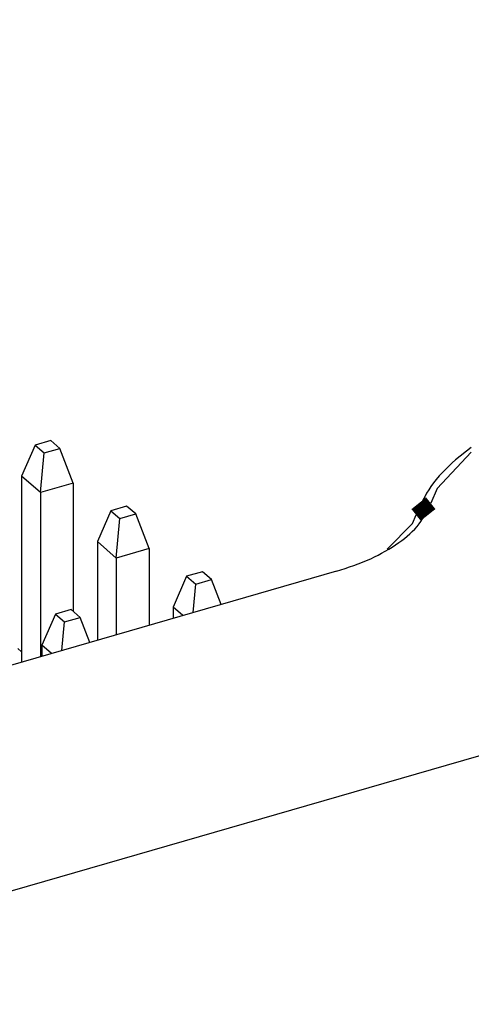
# Model space of a CAD drawing. Header units: inches. Extents: x 0 to 841, y 0 to 594.
# Tile 25 of 84: x 287.88 to 295.45, y 243.98 to 260.49. Entities that reach past the tile are written whole.
import ezdxf

# ---------------------------------------------------------------- set-up
doc = ezdxf.new("R2010")
doc.units = ezdxf.units.IN

# ---------------------------------------------------------------- blocks, each defined once
blk = doc.blocks.new('p35__201', base_point=(268.211, 248.673))
at = {"color": 7, "linetype": 'Continuous'}
for p, q in [((271.347, 263.126), (271.403, 263.142)), ((270.411, 262.855), (270.473, 262.873)), ((269.148, 262.491), (269.203, 262.507)), ((268.211, 262.22), (268.273, 262.238)), ((272.61, 262.207), (272.633, 262.213)), ((271.743, 262.147), (271.681, 262.129)), ((272.61, 262.053), (272.673, 262.071)), ((268.211, 261.925), (268.273, 261.871)), ((270.473, 261.897), (270.411, 261.951)), ((271.681, 261.939), (271.743, 261.957)), ((270.473, 261.781), (270.411, 261.763)), ((271.723, 261.797), (271.743, 261.803)), ((271.723, 261.658), (271.723, 261.797)), ((271.723, 261.797), (271.743, 261.757)), ((269.543, 261.512), (269.481, 261.494)), ((270.411, 261.572), (270.473, 261.59)), ((271.681, 261.645), (271.743, 261.663)), ((270.411, 261.418), (270.473, 261.436)), ((269.481, 261.304), (269.543, 261.322)), ((269.481, 261.15), (269.543, 261.168)), ((269.481, 261.048), (269.543, 261.022)), ((269.481, 260.994), (269.543, 261.022)), ((273.013, 261.047), (272.951, 261.029)), ((273.88, 261.107), (273.903, 261.114)), ((271.743, 260.797), (271.681, 260.851)), ((272.951, 260.839), (273.013, 260.857)), ((273.88, 260.953), (273.943, 260.971)), ((275.213, 260.891), (275.15, 260.945)), ((269.481, 260.825), (269.543, 260.772)), ((271.743, 260.681), (271.681, 260.663)), ((272.993, 260.697), (273.013, 260.703)), ((272.993, 260.697), (273.013, 260.657)), ((272.993, 260.558), (272.993, 260.697)), ((272.951, 260.546), (273.013, 260.564)), ((270.813, 260.412), (270.751, 260.394)), ((271.681, 260.472), (271.743, 260.49)), ((275.213, 260.332), (275.15, 260.386)), ((270.751, 260.204), (270.813, 260.222)), ((271.681, 260.318), (271.743, 260.336)), ((275.213, 260.216), (275.15, 260.198)), ((270.751, 260.05), (270.813, 260.068)), ((275.15, 260.007), (275.213, 260.025)), ((270.751, 259.948), (270.813, 259.922)), ((270.751, 259.894), (270.813, 259.922)), ((274.283, 259.948), (274.221, 259.93)), ((275.15, 259.853), (275.213, 259.871)), ((270.751, 259.726), (270.813, 259.672)), ((273.013, 259.697), (272.951, 259.751)), ((274.221, 259.739), (274.283, 259.757)), ((276.483, 259.791), (276.42, 259.845)), ((273.013, 259.581), (272.951, 259.563)), ((274.263, 259.597), (274.283, 259.603)), ((274.263, 259.597), (274.283, 259.557)), ((274.263, 259.458), (274.263, 259.597)), ((272.951, 259.372), (273.013, 259.39)), ((274.221, 259.446), (274.283, 259.464)), ((272.083, 259.313), (272.021, 259.295)), ((272.951, 259.218), (273.013, 259.236)), ((276.483, 259.232), (276.42, 259.286)), ((272.021, 259.104), (272.083, 259.122)), ((276.483, 259.116), (276.42, 259.098)), ((272.021, 258.95), (272.083, 258.968)), ((276.42, 258.907), (276.483, 258.925)), ((272.021, 258.848), (272.083, 258.821)), ((272.021, 258.794), (272.083, 258.821)), ((275.553, 258.848), (275.491, 258.83)), ((276.42, 258.754), (276.483, 258.771)), ((277.753, 258.691), (277.69, 258.745)), ((272.021, 258.626), (272.083, 258.572)), ((274.283, 258.597), (274.221, 258.651)), ((275.491, 258.639), (275.553, 258.657)), ((274.283, 258.481), (274.221, 258.463)), ((275.491, 258.346), (275.553, 258.364)), ((275.533, 258.497), (275.553, 258.503)), ((275.533, 258.358), (275.533, 258.497)), ((275.533, 258.497), (275.553, 258.457)), ((273.353, 258.213), (273.291, 258.195)), ((274.221, 258.272), (274.283, 258.29)), ((274.221, 258.119), (274.283, 258.136)), ((277.753, 258.132), (277.69, 258.186)), ((273.291, 258.004), (273.353, 258.022)), ((273.291, 257.85), (273.353, 257.868)), ((277.753, 258.016), (277.69, 257.998)), ((273.291, 257.748), (273.353, 257.722)), ((273.291, 257.694), (273.353, 257.722)), ((276.823, 257.748), (276.761, 257.73)), ((277.69, 257.808), (277.753, 257.826)), ((275.553, 257.497), (275.491, 257.551)), ((276.761, 257.539), (276.823, 257.557)), ((277.69, 257.654), (277.753, 257.672)), ((279.023, 257.591), (278.96, 257.645)), ((273.291, 257.526), (273.353, 257.472)), ((275.553, 257.381), (275.491, 257.363)), ((276.803, 257.397), (276.823, 257.403)), ((276.803, 257.258), (276.803, 257.397)), ((276.803, 257.397), (276.823, 257.357)), ((276.761, 257.246), (276.823, 257.264)), ((274.623, 257.113), (274.561, 257.095)), ((275.491, 257.173), (275.553, 257.191)), ((279.023, 257.033), (278.96, 257.086)), ((274.561, 256.904), (274.623, 256.922)), ((275.491, 257.019), (275.553, 257.037)), ((279.023, 256.916), (278.96, 256.898)), ((274.561, 256.75), (274.623, 256.768)), ((278.96, 256.708), (279.023, 256.726)), ((274.561, 256.648), (274.623, 256.622)), ((274.561, 256.594), (274.623, 256.622)), ((278.093, 256.648), (278.031, 256.63)), ((278.96, 256.554), (279.023, 256.572)), ((274.561, 256.426), (274.623, 256.372)), ((276.823, 256.398), (276.761, 256.451)), ((278.031, 256.439), (278.093, 256.457)), ((280.293, 256.491), (280.23, 256.545)), ((276.823, 256.281), (276.761, 256.263)), ((278.073, 256.298), (278.093, 256.303)), ((278.073, 256.158), (278.073, 256.298)), ((278.073, 256.298), (278.093, 256.257)), ((276.761, 256.073), (276.823, 256.091)), ((278.031, 256.146), (278.093, 256.164)), ((275.893, 256.013), (275.831, 255.995)), ((276.761, 255.919), (276.823, 255.937)), ((280.293, 255.933), (280.23, 255.987)), ((275.831, 255.804), (275.893, 255.822)), ((280.293, 255.817), (280.23, 255.799)), ((275.831, 255.65), (275.893, 255.668)), ((280.23, 255.608), (280.293, 255.626)), ((275.831, 255.548), (275.893, 255.522)), ((275.831, 255.494), (275.893, 255.522)), ((279.363, 255.548), (279.301, 255.53)), ((280.23, 255.454), (280.293, 255.472)), ((281.563, 255.392), (281.5, 255.446)), ((275.831, 255.326), (275.893, 255.272)), ((278.093, 255.298), (278.031, 255.352)), ((279.301, 255.34), (279.363, 255.358)), ((278.093, 255.182), (278.031, 255.164)), ((279.301, 255.046), (279.363, 255.064)), ((279.343, 255.198), (279.363, 255.204)), ((279.343, 255.058), (279.343, 255.198)), ((279.343, 255.198), (279.363, 255.157)), ((277.163, 254.913), (277.101, 254.895)), ((278.031, 254.973), (278.093, 254.991)), ((278.031, 254.819), (278.093, 254.837)), ((281.563, 254.833), (281.5, 254.887)), ((277.101, 254.705), (277.163, 254.723)), ((277.101, 254.551), (277.163, 254.569)), ((281.563, 254.717), (281.5, 254.699)), ((277.101, 254.448), (277.163, 254.422)), ((277.101, 254.394), (277.163, 254.422)), ((280.633, 254.448), (280.571, 254.43)), ((281.5, 254.508), (281.563, 254.526)), ((279.363, 254.198), (279.301, 254.252)), ((280.571, 254.24), (280.633, 254.258)), ((281.5, 254.354), (281.563, 254.372)), ((282.833, 254.292), (282.77, 254.346)), ((277.101, 254.226), (277.163, 254.172)), ((279.363, 254.082), (279.301, 254.064)), ((280.613, 254.098), (280.633, 254.104)), ((280.613, 253.959), (280.613, 254.098)), ((280.613, 254.098), (280.633, 254.058)), ((280.571, 253.946), (280.633, 253.964)), ((278.433, 253.813), (278.371, 253.795)), ((279.301, 253.873), (279.363, 253.891)), ((282.833, 253.733), (282.77, 253.787)), ((278.371, 253.605), (278.433, 253.623)), ((279.301, 253.719), (279.363, 253.737)), ((282.833, 253.617), (282.77, 253.599)), ((278.371, 253.451), (278.433, 253.469)), ((282.77, 253.408), (282.833, 253.426)), ((278.371, 253.349), (278.433, 253.323)), ((278.371, 253.295), (278.433, 253.323)), ((281.903, 253.348), (281.841, 253.33)), ((282.77, 253.254), (282.833, 253.272)), ((284.103, 253.192), (284.04, 253.246)), ((278.371, 253.126), (278.433, 253.073)), ((280.633, 253.098), (280.571, 253.152)), ((281.841, 253.14), (281.903, 253.158)), ((280.633, 252.982), (280.571, 252.964)), ((281.883, 252.998), (281.903, 253.004)), ((281.883, 252.998), (281.903, 252.958)), ((281.883, 252.859), (281.883, 252.998)), ((280.571, 252.773), (280.633, 252.791)), ((281.841, 252.847), (281.903, 252.865)), ((279.703, 252.713), (279.641, 252.695)), ((280.571, 252.619), (280.633, 252.637)), ((284.103, 252.633), (284.04, 252.687)), ((279.641, 252.505), (279.703, 252.523)), ((284.103, 252.517), (284.04, 252.499)), ((279.641, 252.351), (279.703, 252.369)), ((284.04, 252.308), (284.103, 252.326)), ((279.641, 252.249), (279.703, 252.222)), ((279.641, 252.195), (279.703, 252.222)), ((283.173, 252.249), (283.111, 252.231)), ((284.04, 252.154), (284.103, 252.172)), ((285.373, 252.092), (285.31, 252.146)), ((279.641, 252.027), (279.703, 251.973)), ((281.903, 251.998), (281.841, 252.052)), ((283.111, 252.04), (283.173, 252.058)), ((281.903, 251.882), (281.841, 251.864)), ((283.111, 251.747), (283.173, 251.765)), ((283.153, 251.898), (283.173, 251.904)), ((283.153, 251.759), (283.153, 251.898)), ((283.153, 251.898), (283.173, 251.858)), ((280.973, 251.614), (280.911, 251.596)), ((281.841, 251.673), (281.903, 251.691)), ((281.841, 251.519), (281.903, 251.537)), ((285.373, 251.533), (285.31, 251.587)), ((280.911, 251.405), (280.973, 251.423)), ((280.911, 251.251), (280.973, 251.269)), ((285.373, 251.417), (285.31, 251.399)), ((280.911, 251.149), (280.973, 251.122)), ((280.911, 251.095), (280.973, 251.122)), ((284.443, 251.149), (284.381, 251.131)), ((285.31, 251.209), (285.373, 251.227)), ((283.173, 250.898), (283.111, 250.952)), ((284.381, 250.94), (284.443, 250.958)), ((285.31, 251.055), (285.373, 251.073)), ((286.643, 250.992), (286.58, 251.046)), ((280.911, 250.927), (280.973, 250.873)), ((283.173, 250.782), (283.111, 250.764)), ((284.423, 250.798), (284.443, 250.804)), ((284.423, 250.659), (284.423, 250.798)), ((284.423, 250.798), (284.443, 250.758)), ((284.381, 250.647), (284.443, 250.665)), ((282.243, 250.514), (282.181, 250.496)), ((283.111, 250.574), (283.173, 250.592)), ((286.643, 250.433), (286.58, 250.487)), ((282.181, 250.305), (282.243, 250.323)), ((283.111, 250.42), (283.173, 250.438)), ((286.643, 250.317), (286.58, 250.299)), ((282.181, 250.151), (282.243, 250.169)), ((286.58, 250.109), (286.643, 250.127)), ((282.181, 250.049), (282.243, 250.023)), ((282.181, 249.995), (282.243, 250.023)), ((285.713, 250.049), (285.651, 250.031)), ((286.58, 249.955), (286.643, 249.973)), ((287.913, 249.892), (287.85, 249.946)), ((282.181, 249.827), (282.243, 249.773)), ((284.443, 249.798), (284.381, 249.852)), ((285.651, 249.84), (285.713, 249.858)), ((284.443, 249.682), (284.381, 249.664)), ((285.693, 249.699), (285.713, 249.704)), ((285.693, 249.699), (285.713, 249.658)), ((285.693, 249.559), (285.693, 249.699)), ((284.381, 249.474), (284.443, 249.492)), ((285.651, 249.547), (285.713, 249.565)), ((283.513, 249.414), (283.451, 249.396)), ((284.381, 249.32), (284.443, 249.338)), ((283.451, 249.205), (283.513, 249.223)), ((283.451, 249.051), (283.513, 249.069)), ((283.451, 248.949), (283.513, 248.923)), ((283.451, 248.895), (283.513, 248.923)), ((283.451, 248.727), (283.513, 248.673))]:
    blk.add_line(p, q, dxfattribs=at)
blk = doc.blocks.new('p28__228', base_point=(287.913, 249.72))
at = {"color": 7, "linetype": 'Continuous'}
for p, q in [((288.402, 253.436), (288.138, 253.359)), ((288.555, 253.304), (288.402, 253.436)), ((288.138, 253.359), (287.913, 252.84)), ((288.138, 253.359), (288.291, 253.227)), ((288.291, 253.227), (288.555, 253.304)), ((288.78, 252.723), (288.555, 253.304)), ((288.23, 252.565), (288.291, 253.227)), ((287.913, 252.84), (287.913, 249.72)), ((288.23, 252.565), (287.913, 252.84)), ((288.78, 252.723), (288.23, 252.565)), ((288.78, 252.723), (288.78, 250.568)), ((288.23, 252.565), (288.23, 249.812))]:
    blk.add_line(p, q, dxfattribs=at)
blk = doc.blocks.new('p31__231', base_point=(288.253, 249.818))
at = {"color": 7, "linetype": 'Continuous'}
for p, q in [((288.479, 250.525), (288.253, 250.005)), ((288.742, 250.601), (288.479, 250.525)), ((288.479, 250.525), (288.631, 250.393)), ((288.631, 250.393), (288.895, 250.469)), ((288.895, 250.469), (288.742, 250.601)), ((289.057, 250.051), (288.895, 250.469)), ((288.587, 249.915), (288.631, 250.393)), ((288.253, 250.005), (288.253, 249.818)), ((288.415, 249.865), (288.253, 250.005))]:
    blk.add_line(p, q, dxfattribs=at)
blk = doc.blocks.new('p30__232', base_point=(289.183, 250.087))
at = {"color": 7, "linetype": 'Continuous'}
for p, q in [((289.408, 252.259), (289.183, 251.74)), ((289.672, 252.336), (289.408, 252.259)), ((289.408, 252.259), (289.561, 252.128)), ((289.825, 252.204), (289.672, 252.336)), ((289.5, 251.465), (289.561, 252.128)), ((289.561, 252.128), (289.825, 252.204)), ((290.05, 251.624), (289.825, 252.204)), ((289.183, 251.74), (289.183, 250.087)), ((289.5, 251.465), (289.183, 251.74)), ((290.05, 251.624), (289.5, 251.465)), ((290.05, 251.624), (290.05, 250.337)), ((289.5, 251.465), (289.5, 250.178))]:
    blk.add_line(p, q, dxfattribs=at)
blk = doc.blocks.new('p32__233', base_point=(290.453, 250.453))
at = {"color": 7, "linetype": 'Continuous'}
for p, q in [((290.678, 251.16), (290.453, 250.64)), ((290.942, 251.236), (290.678, 251.16)), ((290.678, 251.16), (290.831, 251.028)), ((290.831, 251.028), (291.095, 251.104)), ((291.095, 251.104), (290.942, 251.236)), ((291.257, 250.686), (291.095, 251.104)), ((290.787, 250.55), (290.831, 251.028)), ((290.453, 250.64), (290.453, 250.453)), ((290.614, 250.5), (290.453, 250.64))]:
    blk.add_line(p, q, dxfattribs=at)
blk = doc.blocks.new('PHT-117-01-X-D_3__234', base_point=(268.211, 248.673))
for name, p in [('p35__201', (268.211, 248.673)), ('p28__228', (287.913, 249.72)), ('p30__232', (289.183, 250.087)), ('p32__233', (290.453, 250.453)), ('p31__231', (288.253, 249.818))]:
    blk.add_blockref(name, p)
blk = doc.blocks.new('pcb_connector', base_point=(226.454, 245.42))
blk.add_blockref('PHT-117-01-X-D_3__234', (268.211, 248.673))
blk = doc.blocks.new('E8021-24170', base_point=(48.856, 135.123))
at = {"color": 7, "linetype": 'Continuous'}
for p, q in [((295.447, 253.317), (295.184, 253.112)), ((295.447, 253.241), (294.876, 252.632)), ((294.876, 252.632), (294.769, 252.384)), ((294.46, 252.046), (294.522, 252.188)), ((294.036, 251.615), (294.46, 252.046)), ((293.188, 251.243), (277.97, 246.85)), ((235.801, 230.895), (298.526, 249.002))]:
    blk.add_line(p, q, dxfattribs=at)
at = {"color": 3, "linetype": 'Continuous', "const_width": 0.25}
blk.add_lwpolyline([(294.769, 252.384), (294.522, 252.188)], dxfattribs=at)
at = {"color": 7, "linetype": 'Continuous'}
for points, knots in [([(295.184, 253.112), (295.034, 252.971), (294.752, 252.706), (294.596, 252.353), (294.522, 252.188)], [0, 0, 0, 0, 0.609483, 1.146987, 1.146987, 1.146987, 1.146987]), ([(293.188, 251.243), (293.383, 251.307), (293.75, 251.427), (294.22, 251.696), (294.585, 252.003), (294.711, 252.264), (294.769, 252.384)], [0, 0, 0, 0, 0.614205, 1.155977, 1.619497, 2.014866, 2.014866, 2.014866, 2.014866])]:
    blk.add_open_spline(points, degree=3, knots=knots, dxfattribs=at)
blk = doc.blocks.new('E8021-64170', base_point=(48.856, 135.123))
blk.add_blockref('E8021-24170', (48.856, 135.123))
blk = doc.blocks.new('E8021-96570__289', base_point=(48.856, 135.123))
for name, p in [('E8021-64170', (48.856, 135.123)), ('pcb_connector', (226.454, 245.42))]:
    blk.add_blockref(name, p)
blk = doc.blocks.new('Gen1', base_point=(425.6, 319.556))
blk.add_blockref('E8021-96570__289', (48.856, 135.123))

msp = doc.modelspace()

# ---------------------------------------------------------------- block references
msp.add_blockref('Gen1', (425.6, 319.556))

doc.saveas('drawing.dxf')
